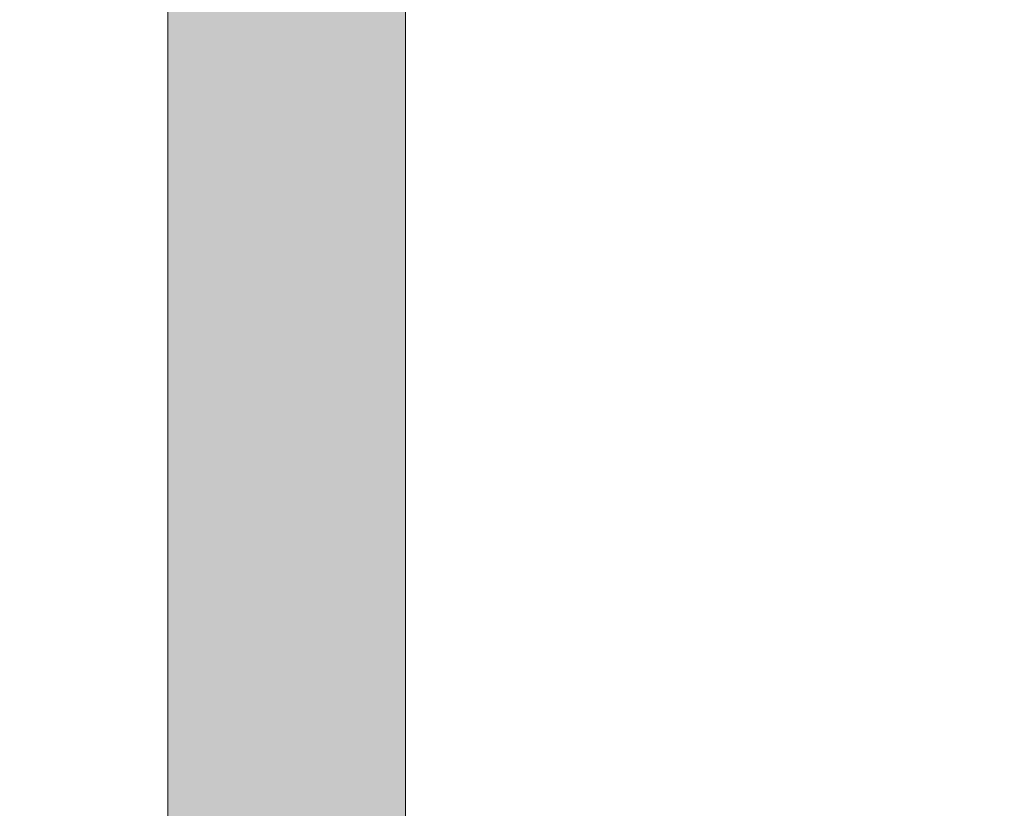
# Model space of a CAD drawing. Header units: inches. Extents: x -467 to -292, y -214 to 28.
# Tile 74 of 81: x -333.1 to -331.67, y 20.94 to 22.09. Entities that reach past the tile are written whole.
import ezdxf

# ---------------------------------------------------------------- set-up
doc = ezdxf.new("R2010")
doc.units = ezdxf.units.IN
doc.header["$LTSCALE"] = 32
doc.header["$MEASUREMENT"] = 0
doc.linetypes.add('Dash Style-1', pattern=[0.083328, 0.041656, -0.041672])
for name, color, linetype, lineweight in [('Black', 7, 'Continuous', 18), ('DashLine', 7, 'Dash Style-1', 13), ('DashLineFill', 7, 'Dash Style-1', 13), ('Drawing', 7, 'Continuous', 18), ('Metal-Black', 7, 'Continuous', 18), ('Metal-DeskStructure', 7, 'Continuous', 13), ('None', 7, 'Continuous', 18), ('SolidLine', 7, 'Continuous', 15), ('Wood_1-H', 7, 'Continuous', 13)]:
    doc.layers.add(name, color=color, linetype=linetype, lineweight=lineweight)
doc.layers.add('Metal-Leg', color=7, linetype='Continuous', lineweight=18, true_color=0x4c4c4c)
pattern_1 = [(45, (0, 0), (-1.61301565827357, 1.935715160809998), []), (45, (-1.0608, 1.0608), (-0.4723460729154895, 0.4167612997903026), [])]

# ---------------------------------------------------------------- blocks, each defined once
blk = doc.blocks.new('1BRPFY-Leg_Plate (2D)')
at = {"layer": 'DashLineFill', "linetype": 'Continuous', "lineweight": 13}
h = blk.add_hatch(dxfattribs=at)
h.set_pattern_fill('Steel', color=253, style=0, pattern_type=2)
h.set_pattern_definition(pattern_1)
edge = h.paths.add_edge_path()
edge.add_arc((-1.704724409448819, -1.704724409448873), 0.125984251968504, 179.9999999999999, 269.9999999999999)
edge.add_line((-1.704724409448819, -1.830708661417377), (1.704724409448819, -1.830708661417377))
edge.add_arc((1.704724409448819, -1.704724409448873), 0.125984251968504, 270.0000000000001, 360.0000000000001)
edge.add_line((1.830708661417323, -1.704724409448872), (1.830708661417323, 1.704724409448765))
edge.add_arc((1.704724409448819, 1.704724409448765), 0.1259842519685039, 0, 90)
edge.add_line((1.704724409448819, 1.830708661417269), (-1.704724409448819, 1.830708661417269))
edge.add_arc((-1.704724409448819, 1.704724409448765), 0.1259842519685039, 90, 180)
edge.add_line((-1.830708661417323, 1.704724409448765), (-1.830708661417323, -1.704724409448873))
at = {"layer": 'DashLineFill', "flags": 128}
blk.add_lwpolyline([(-1.830708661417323, -1.704724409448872, 0.414213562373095), (-1.704724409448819, -1.830708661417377), (1.704724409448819, -1.830708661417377, 0.414213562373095), (1.830708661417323, -1.704724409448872), (1.830708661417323, 1.704724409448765, 0.414213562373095), (1.704724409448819, 1.830708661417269), (-1.704724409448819, 1.830708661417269, 0.414213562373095), (-1.830708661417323, 1.704724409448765)], format="xyb", close=True, dxfattribs=at)
at = {"layer": 'SolidLine', "flags": 128}
blk.add_lwpolyline([(-0.7086614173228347, 0.9153543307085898), (-0.6884019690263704, 0.9143590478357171), (-0.668337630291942, 0.9113827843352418), (-0.6486616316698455, 0.9064542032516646), (-0.6295634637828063, 0.8996207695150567), (-0.6112270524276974, 0.8909482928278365), (-0.5938289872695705, 0.8805202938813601), (-0.5775368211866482, 0.868437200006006), (-0.5625074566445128, 0.854815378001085), (-0.5488856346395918, 0.8397860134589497), (-0.5368025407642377, 0.8234938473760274), (-0.5263745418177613, 0.8060957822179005), (-0.5177020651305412, 0.7877593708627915), (-0.5108686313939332, 0.7686612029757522), (-0.5059400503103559, 0.7489852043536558), (-0.5029637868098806, 0.7289208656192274), (-0.5019685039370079, 0.7086614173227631), (-0.5029637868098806, 0.6884019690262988), (-0.5059400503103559, 0.6683376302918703), (-0.5108686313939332, 0.6486616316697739), (-0.5177020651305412, 0.6295634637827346), (-0.5263745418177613, 0.6112270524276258), (-0.5368025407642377, 0.5938289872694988), (-0.5488856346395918, 0.5775368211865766), (-0.5625074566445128, 0.5625074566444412), (-0.5775368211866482, 0.5488856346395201), (-0.5938289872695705, 0.5368025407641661), (-0.6112270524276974, 0.5263745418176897), (-0.6295634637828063, 0.5177020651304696), (-0.6486616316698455, 0.5108686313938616), (-0.668337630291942, 0.5059400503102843), (-0.6884019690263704, 0.502963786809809), (-0.7086614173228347, 0.5019685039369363), (-0.728920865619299, 0.502963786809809), (-0.7489852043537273, 0.5059400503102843), (-0.7686612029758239, 0.5108686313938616), (-0.7877593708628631, 0.5177020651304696), (-0.8060957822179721, 0.5263745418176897), (-0.823493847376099, 0.5368025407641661), (-0.8397860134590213, 0.5488856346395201), (-0.8548153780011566, 0.5625074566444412), (-0.8684372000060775, 0.5775368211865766), (-0.8805202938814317, 0.5938289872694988), (-0.8909482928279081, 0.6112270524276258), (-0.8996207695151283, 0.6295634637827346), (-0.9064542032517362, 0.6486616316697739), (-0.9113827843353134, 0.6683376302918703), (-0.9143590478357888, 0.6884019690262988), (-0.9153543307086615, 0.7086614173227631), (-0.9143590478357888, 0.7289208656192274), (-0.9113827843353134, 0.7489852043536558), (-0.9064542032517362, 0.7686612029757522), (-0.8996207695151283, 0.7877593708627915), (-0.8909482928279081, 0.8060957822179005), (-0.8805202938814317, 0.8234938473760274), (-0.8684372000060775, 0.8397860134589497), (-0.8548153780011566, 0.854815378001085), (-0.8397860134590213, 0.868437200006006), (-0.823493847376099, 0.8805202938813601), (-0.8060957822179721, 0.8909482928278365), (-0.7877593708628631, 0.8996207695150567), (-0.7686612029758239, 0.9064542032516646), (-0.7489852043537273, 0.9113827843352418), (-0.728920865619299, 0.9143590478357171)], close=True, dxfattribs=at)
blk = doc.blocks.new('1BRPX5-Util_Bkt_Sm-F (2D)')
at = {"layer": 'DashLineFill', "linetype": 'Continuous', "lineweight": 13}
h = blk.add_hatch(dxfattribs=at)
h.set_pattern_fill('Steel', color=253, style=0, pattern_type=2)
h.set_pattern_definition(pattern_1)
edge = h.paths.add_edge_path()
edge.add_line((-4.468503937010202, 4.413385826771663), (-3.12992125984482, 4.413385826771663))
edge.add_line((-3.12992125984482, 4.413385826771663), (-3.12992125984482, -1.854330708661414))
edge.add_line((-3.12992125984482, -1.854330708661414), (-4.468503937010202, -1.854330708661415))
edge.add_line((-4.468503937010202, -1.854330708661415), (-4.468503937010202, -1.988188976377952))
edge.add_line((-4.468503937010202, -1.988188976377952), (-2.421259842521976, -1.988188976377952))
edge.add_line((-2.421259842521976, -1.988188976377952), (-2.421259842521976, -2.366141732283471))
edge.add_arc((-2.303149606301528, -2.366141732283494), 0.1181102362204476, 179.9999999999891, 270.000000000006)
edge.add_line((-2.303149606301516, -2.484251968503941), (2.303149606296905, -2.484251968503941))
edge.add_arc((2.303149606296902, -2.366141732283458), 0.1181102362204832, 270.0000000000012, 359.9999999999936)
edge.add_line((2.421259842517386, -2.366141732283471), (2.421259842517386, -1.988188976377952))
edge.add_line((2.421259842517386, -1.988188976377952), (4.468503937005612, -1.988188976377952))
edge.add_line((4.468503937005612, -1.988188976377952), (4.468503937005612, -1.854330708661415))
edge.add_line((4.468503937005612, -1.854330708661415), (3.12992125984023, -1.854330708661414))
edge.add_line((3.12992125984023, -1.854330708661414), (3.12992125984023, 4.413385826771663))
edge.add_line((3.12992125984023, 4.413385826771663), (4.468503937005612, 4.413385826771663))
edge.add_line((4.468503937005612, 4.413385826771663), (4.468503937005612, 4.547244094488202))
edge.add_line((4.468503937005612, 4.547244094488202), (2.421259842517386, 4.547244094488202))
edge.add_line((2.421259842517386, 4.547244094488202), (2.421259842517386, 4.925196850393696))
edge.add_arc((2.303149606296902, 4.925196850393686), 0.1181102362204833, 5.365542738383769e-12, 89.99999999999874)
edge.add_line((2.303149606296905, 5.043307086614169), (-2.303149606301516, 5.043307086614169))
edge.add_arc((-2.303149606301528, 4.92519685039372), 0.1181102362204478, 89.99999999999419, 180.0000000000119)
edge.add_line((-2.421259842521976, 4.925196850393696), (-2.421259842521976, 4.547244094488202))
edge.add_line((-2.421259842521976, 4.547244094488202), (-4.468503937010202, 4.547244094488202))
edge.add_line((-4.468503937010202, 4.547244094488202), (-4.468503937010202, 4.413385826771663))
at = {"layer": 'SolidLine', "flags": 128}
blk.add_lwpolyline([(-0.4571237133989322, 0.3282716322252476), (-0.495233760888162, 0.3054293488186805), (-0.5353992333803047, 0.2864324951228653), (-0.5772333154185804, 0.2714640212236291), (-0.6203331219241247, 0.2606680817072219), (-0.6642835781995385, 0.2541486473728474), (-0.7086614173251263, 0.2519685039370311), (-0.7530392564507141, 0.2541486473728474), (-0.7969897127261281, 0.2606680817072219), (-0.8400895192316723, 0.2714640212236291), (-0.881923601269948, 0.2864324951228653), (-0.9220890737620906, 0.3054293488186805), (-0.9601991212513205, 0.3282716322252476), (-0.995886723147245, 0.3547393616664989), (-1.028808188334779, 0.3845776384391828), (-1.058646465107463, 0.4174991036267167), (-1.085114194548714, 0.4531867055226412), (-1.107956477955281, 0.4912967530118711), (-1.126953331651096, 0.5314622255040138), (-1.141921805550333, 0.5732963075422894), (-1.15271774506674, 0.6163961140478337), (-1.159237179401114, 0.6603465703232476), (-1.161417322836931, 0.7047244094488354), (-1.159237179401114, 0.7491022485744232), (-1.15271774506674, 0.7930527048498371), (-1.141921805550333, 0.8361525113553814), (-1.126953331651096, 0.877986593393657), (-1.107956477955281, 0.9181520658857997), (-1.085114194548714, 0.9562621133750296)], dxfattribs=at)
blk = doc.blocks.new('Slate-LegBrace (2D)')
at = {"layer": 'DashLineFill', "linetype": 'Continuous', "lineweight": 13}
h = blk.add_hatch(dxfattribs=at)
h.set_pattern_fill('Steel', color=253, style=0, pattern_type=2)
h.set_pattern_definition(pattern_1)
edge = h.paths.add_edge_path()
edge.add_line((-2.199587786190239, 0.1351515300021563), (-1.374775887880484, 0.1351515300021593))
edge.add_arc((3.636636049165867e-15, 0.01355418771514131), 1.380142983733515, 5.054592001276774, 174.9454079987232, ccw=False)
edge.add_line((1.374775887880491, 0.1351515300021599), (2.199718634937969, 0.1351515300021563))
edge.add_arc((6.542437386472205e-05, 0.01705725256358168), 2.202821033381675, 3.07312710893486, 176.9268728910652)
h = blk.add_hatch(dxfattribs=at)
h.set_pattern_fill('Steel', color=253, style=0, pattern_type=2)
h.set_pattern_definition(pattern_1)
edge = h.paths.add_edge_path()
edge.add_line((-2.191696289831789, 0.2375138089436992), (-1.463739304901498, 0.2375137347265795))
edge.add_arc((6.542437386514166e-05, 0.017041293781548), 1.480314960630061, 8.565281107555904, 171.4347188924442, ccw=False)
edge.add_line((1.463870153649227, 0.2375137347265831), (2.191827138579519, 0.2375138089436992))
edge.add_line((2.191827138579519, 0.2375138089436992), (2.19971863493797, 0.1351515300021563))
edge.add_line((2.19971863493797, 0.1351515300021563), (1.374775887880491, 0.1351515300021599))
edge.add_arc((3.356894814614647e-15, 0.01355418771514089), 1.380142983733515, 5.054592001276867, 174.9454079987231)
edge.add_line((-1.374775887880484, 0.1351515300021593), (-2.19958778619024, 0.1351515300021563))
edge.add_line((-2.19958778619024, 0.1351515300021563), (-2.191696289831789, 0.2375138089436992))
h = blk.add_hatch(dxfattribs=at)
h.set_pattern_fill('Steel', color=253, style=0, pattern_type=2)
h.set_pattern_definition(pattern_1)
h.paths.add_polyline_path([(-2.186309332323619, -0.2676096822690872), (-2.186309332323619, -0.2375137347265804), (-1.992015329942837, -0.2375137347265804), (-1.992015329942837, -0.02575645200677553), (-1.988265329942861, -0.02575645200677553), (-1.988265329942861, 0.7034311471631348), (-1.929210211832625, 0.762486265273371), (-1.734820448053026, 0.762486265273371), (-1.67576532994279, 0.7034311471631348), (-1.67576532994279, -0.02575645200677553), (-1.672015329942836, -0.02575645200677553), (-1.672015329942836, -0.2375137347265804), (-1.477721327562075, -0.2375137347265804), (-1.477721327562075, -0.2676096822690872)])
h = blk.add_hatch(dxfattribs=at)
h.set_pattern_fill('Steel', color=253, style=0, pattern_type=2)
h.set_pattern_definition(pattern_1)
h.paths.add_polyline_path([(-2.177118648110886, 0.237513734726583), (-2.177118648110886, 0.2775137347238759), (-2.1211904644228, 0.2775137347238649), (-2.1211904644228, 0.5187637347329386), (-1.542840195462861, 0.5187637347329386), (-1.542840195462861, 0.2775137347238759), (-1.486912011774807, 0.2775137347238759), (-1.486912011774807, 0.237513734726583)])
h = blk.add_hatch(dxfattribs=at)
h.set_pattern_fill('Steel', color=253, style=0, pattern_type=2)
h.set_pattern_definition(pattern_1)
edge = h.paths.add_edge_path()
edge.add_line((-2.199587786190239, -0.1351515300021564), (-1.374775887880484, -0.1351515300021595))
edge.add_arc((3.636636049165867e-15, -0.01355418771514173), 1.380142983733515, 185.0545920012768, 354.9454079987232)
edge.add_line((1.374775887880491, -0.13515153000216), (2.199718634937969, -0.1351515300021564))
edge.add_arc((6.54243738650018e-05, -0.01705725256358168), 2.202821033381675, 183.0731271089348, 356.92687289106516, ccw=False)
h = blk.add_hatch(dxfattribs=at)
h.set_pattern_fill('Steel', color=253, style=0, pattern_type=2)
h.set_pattern_definition(pattern_1)
edge = h.paths.add_edge_path()
edge.add_line((2.191696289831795, -0.2375138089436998), (1.463739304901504, -0.2375137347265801))
edge.add_arc((-6.542437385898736e-05, -0.01704129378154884), 1.480314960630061, 188.5652811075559, 351.4347188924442, ccw=False)
edge.add_line((-1.463870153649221, -0.2375137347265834), (-2.191827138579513, -0.2375138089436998))
edge.add_line((-2.191827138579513, -0.2375138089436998), (-2.199718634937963, -0.1351515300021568))
edge.add_line((-2.199718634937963, -0.1351515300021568), (-1.374775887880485, -0.1351515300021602))
edge.add_arc((2.937282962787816e-15, -0.01355418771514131), 1.380142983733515, 185.0545920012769, 354.9454079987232)
edge.add_line((1.37477588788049, -0.1351515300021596), (2.199587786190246, -0.1351515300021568))
edge.add_line((2.199587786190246, -0.1351515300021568), (2.191696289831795, -0.2375138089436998))
at = {"layer": 'DashLineFill', "flags": 128}
for points in [[(-2.199587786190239, 0.1351515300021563), (-1.374775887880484, 0.1351515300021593, -0.9154551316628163), (1.374775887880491, 0.1351515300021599), (2.199718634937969, 0.1351515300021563, 0.9477524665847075)], [(-2.191696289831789, 0.2375138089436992), (-1.463739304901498, 0.2375137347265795, -0.8606629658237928), (1.463870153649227, 0.2375137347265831), (2.191827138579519, 0.2375138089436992), (2.19971863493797, 0.1351515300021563), (1.374775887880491, 0.1351515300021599, 0.9154551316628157), (-1.374775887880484, 0.1351515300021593), (-2.19958778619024, 0.1351515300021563)], [(2.191696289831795, -0.2375138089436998), (1.463739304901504, -0.2375137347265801, -0.860662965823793), (-1.463870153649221, -0.2375137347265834), (-2.191827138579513, -0.2375138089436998), (-2.199718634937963, -0.1351515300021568), (-1.374775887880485, -0.1351515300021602, 0.9154551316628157), (1.37477588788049, -0.1351515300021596), (2.199587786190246, -0.1351515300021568)], [(-2.199587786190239, -0.1351515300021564), (-1.374775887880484, -0.1351515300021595, 0.9154551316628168), (1.374775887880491, -0.13515153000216), (2.199718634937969, -0.1351515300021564, -0.9477524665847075)]]:
    blk.add_lwpolyline(points, format="xyb", close=True, dxfattribs=at)
for points in [[(-2.186309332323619, -0.2676096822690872), (-2.186309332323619, -0.2375137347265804), (-1.992015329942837, -0.2375137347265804), (-1.992015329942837, -0.02575645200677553), (-1.988265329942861, -0.02575645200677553), (-1.988265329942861, 0.7034311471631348), (-1.929210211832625, 0.762486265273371), (-1.734820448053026, 0.762486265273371), (-1.67576532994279, 0.7034311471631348), (-1.67576532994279, -0.02575645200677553), (-1.672015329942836, -0.02575645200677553), (-1.672015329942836, -0.2375137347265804), (-1.477721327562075, -0.2375137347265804), (-1.477721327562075, -0.2676096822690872)], [(-2.177118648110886, 0.237513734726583), (-2.177118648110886, 0.2775137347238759), (-2.1211904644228, 0.2775137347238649), (-2.1211904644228, 0.5187637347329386), (-1.542840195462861, 0.5187637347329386), (-1.542840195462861, 0.2775137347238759), (-1.486912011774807, 0.2775137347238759), (-1.486912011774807, 0.237513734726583)]]:
    blk.add_lwpolyline(points, close=True, dxfattribs=at)
blk = doc.blocks.new('TLLegSleeve (2D)')
at = {"layer": 'DashLineFill', "linetype": 'Continuous', "lineweight": 13}
h = blk.add_hatch(dxfattribs=at)
h.set_pattern_fill('Steel', color=253, style=0, pattern_type=2)
h.set_pattern_definition(pattern_1)
edge = h.paths.add_edge_path()
edge.add_line((1.08267716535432, 1.402343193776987), (1.08267716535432, 2.913385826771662))
edge.add_arc((-1.707523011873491e-13, 2.913385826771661), 1.08267716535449, 4.479377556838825e-14, 180)
edge.add_line((-1.082677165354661, 2.913385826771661), (-1.08267716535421, 1.402343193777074))
edge.add_arc((-1.332267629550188e-15, 2.886579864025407e-15), 1.771653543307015, 127.6698869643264, 412.330113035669)
edge.add_line((1.08267716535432, 1.402343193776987), (1.08267716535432, 1.402343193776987))
edge = h.paths.add_edge_path()
edge.add_arc((1.665334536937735e-15, 2.91338582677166), 0.7480314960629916, 180, 360)
edge.add_arc((1.665334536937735e-15, 2.91338582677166), 0.7480314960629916, 9.54166404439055e-15, 180)
edge.add_line((-0.7480314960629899, 2.91338582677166), (-0.7480314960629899, 2.91338582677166))
edge = h.paths.add_edge_path()
edge.add_arc((-1.723066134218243e-13, 5.70119602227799e-16), 1.437007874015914, 180, 360)
edge.add_arc((-1.723066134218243e-13, 9.149983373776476e-17), 1.437007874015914, 9.541664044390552e-15, 180)
edge.add_line((-1.437007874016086, 3.308097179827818e-16), (-1.437007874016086, 3.308097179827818e-16))
at = {"layer": 'DashLine', "color": 8, "flags": 128}
blk.add_lwpolyline([(1.653543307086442, 1.118599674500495e-14), (1.645581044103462, -0.1620755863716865), (1.621770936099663, -0.3225902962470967), (1.582342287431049, -0.4799982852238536), (1.527674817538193, -0.6327836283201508), (1.45829500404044, -0.7794749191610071), (1.374871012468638, -0.9186594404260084), (1.278206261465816, -1.048996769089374), (1.169231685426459, -1.169231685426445), (1.048996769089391, -1.278206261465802), (0.918659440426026, -1.374871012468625), (0.7794749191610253, -1.458295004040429), (0.6327836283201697, -1.527674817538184), (0.4799982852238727, -1.582342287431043), (0.3225902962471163, -1.621770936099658), (0.1620755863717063, -1.645581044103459), (8.723964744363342e-15, -1.653543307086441), (-0.162075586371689, -1.645581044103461), (-0.3225902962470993, -1.621770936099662), (-0.4799982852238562, -1.582342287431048), (-0.6327836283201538, -1.527674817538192), (-0.7794749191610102, -1.458295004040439), (-0.9186594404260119, -1.374871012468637), (-1.048996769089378, -1.278206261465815), (-1.169231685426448, -1.169231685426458), (-1.278206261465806, -1.048996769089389), (-1.374871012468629, -0.9186594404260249), (-1.458295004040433, -0.7794749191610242), (-1.527674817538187, -0.6327836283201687), (-1.582342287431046, -0.4799982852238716), (-1.621770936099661, -0.3225902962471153), (-1.645581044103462, -0.1620755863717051), (-1.653543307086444, -7.741682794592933e-15), (-1.645581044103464, 0.1620755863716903), (-1.621770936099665, 0.3225902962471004), (-1.582342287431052, 0.4799982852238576), (-1.527674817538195, 0.6327836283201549), (-1.458295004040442, 0.7794749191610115), (-1.37487101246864, 0.918659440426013), (-1.278206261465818, 1.048996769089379), (-1.169231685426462, 1.169231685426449), (-1.048996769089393, 1.278206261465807), (-0.9186594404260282, 1.37487101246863), (-0.7794749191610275, 1.458295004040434), (-0.6327836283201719, 1.527674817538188), (-0.479998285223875, 1.582342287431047), (-0.3225902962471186, 1.621770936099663), (-0.1620755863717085, 1.645581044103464), (-1.096189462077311e-14, 1.653543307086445), (0.1620755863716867, 1.645581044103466), (0.3225902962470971, 1.621770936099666), (0.479998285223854, 1.582342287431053), (0.6327836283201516, 1.527674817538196), (0.7794749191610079, 1.458295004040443), (0.9186594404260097, 1.374871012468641), (1.048996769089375, 1.278206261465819), (1.169231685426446, 1.169231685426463), (1.278206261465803, 1.048996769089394), (1.374871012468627, 0.9186594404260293), (1.458295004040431, 0.7794749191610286), (1.527674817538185, 0.6327836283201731), (1.582342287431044, 0.4799982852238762), (1.621770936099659, 0.3225902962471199), (1.64558104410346, 0.1620755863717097)], close=True, dxfattribs=at)
at = {"layer": 'DashLineFill', "flags": 128}
for points in [[(1.08267716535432, 1.402343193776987), (1.08267716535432, 2.913385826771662, 0.9999999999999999), (-1.082677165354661, 2.913385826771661), (-1.08267716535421, 1.402343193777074, 2.931618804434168), (1.08267716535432, 1.402343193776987)], [(-1.437007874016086, 3.308097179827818e-16, 0.9999999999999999), (1.437007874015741, 3.308097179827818e-16, 0.9999999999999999), (-1.437007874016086, 3.308097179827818e-16)]]:
    blk.add_lwpolyline(points, format="xyb", close=True, dxfattribs=at)
blk = doc.blocks.new('Group-54')
at = {"layer": 'SolidLine', "flags": 128}
blk.add_lwpolyline([(61.24015748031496, -5.31496062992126, -0.4142135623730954), (62.95275590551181, -3.602362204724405, -0.414213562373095), (64.66535433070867, -5.31496062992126, -0.4142135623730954), (62.95275590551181, -7.027559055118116, -0.414213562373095)], format="xyb", close=True, dxfattribs=at)
at = {"layer": 'Wood_1-H', "color": 7}
for name, p in [('1BRPX5-Util_Bkt_Sm-F (2D)', (62.95275590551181, -5.314960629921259)), ('TLLegSleeve (2D)', (62.95275590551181, -5.31496062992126)), ('Slate-LegBrace (2D)', (62.95275590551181, -5.31496062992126)), ('1BRPFY-Leg_Plate (2D)', (62.95275590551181, -5.31496062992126))]:
    blk.add_blockref(name, p, dxfattribs=at)
blk = doc.blocks.new('Group-55')
at = {"layer": 'Metal-DeskStructure', "color": 7}
blk.add_open_spline([(-0.5629921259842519, -0.4031061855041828), (-0.5629921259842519, -0.4084102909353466), (-0.5669586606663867, -0.4163664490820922), (-0.5762169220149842, -0.4216705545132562), (-0.5934108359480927, -0.424322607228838), (-0.6185404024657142, -0.424322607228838), (-0.6344117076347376, -0.4203445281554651), (-0.6436699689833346, -0.4163664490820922), (-0.6476377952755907, -0.4070842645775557), (-0.6476377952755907, -0.2008904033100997), (-0.6476377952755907, -6.474738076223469e-07), (-0.8592519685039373, -6.474738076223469e-07), (-1.070866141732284, -6.474738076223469e-07), (-1.070866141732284, -0.2008904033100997), (-1.070866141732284, -0.4070842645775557), (-1.074832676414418, -0.4163664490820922), (-1.084090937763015, -0.4203445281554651), (-1.101284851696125, -0.424322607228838), (-1.12509180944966, -0.424322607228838), (-1.142285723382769, -0.4216705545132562), (-1.151543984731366, -0.4163664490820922), (-1.155511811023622, -0.4084102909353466), (-1.155511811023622, 0), (-1.155511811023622, 0.4084102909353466), (-1.151543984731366, 0.4163664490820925), (-1.142285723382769, 0.4216705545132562), (-1.12509180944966, 0.424321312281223), (-1.101284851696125, 0.424321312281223), (-1.084090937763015, 0.4216705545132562), (-1.074832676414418, 0.4163664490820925), (-1.070866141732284, 0.4097363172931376), (-1.070866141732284, 0.2446479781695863), (-1.070866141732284, 0.08486374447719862), (-0.8592519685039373, 0.08486374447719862), (-0.6476377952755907, 0.08486374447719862), (-0.6476377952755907, 0.2446479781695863), (-0.6476377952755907, 0.4097363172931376), (-0.6436699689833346, 0.4163664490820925), (-0.6344117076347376, 0.4216705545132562), (-0.6185404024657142, 0.424321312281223), (-0.5934108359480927, 0.424321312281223), (-0.5762169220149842, 0.4216705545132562), (-0.5669586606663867, 0.4163664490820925), (-0.5629921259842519, 0.4084102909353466), (-0.5629921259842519, 0), (-0.5629921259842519, -0.4031061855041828)], degree=2, knots=[0, 0, 0, 0.00229950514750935, 0.004599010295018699, 0.006898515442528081, 0.009198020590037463, 0.01175302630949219, 0.01430803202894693, 0.01686303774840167, 0.01941804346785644, 0.1161873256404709, 0.1161873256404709, 0.218122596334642, 0.218122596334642, 0.3148918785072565, 0.3174468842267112, 0.320001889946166, 0.3225568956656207, 0.3251119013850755, 0.3276669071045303, 0.3302219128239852, 0.3327769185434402, 0.3353319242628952, 0.5295095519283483, 0.5320645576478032, 0.5346195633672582, 0.537174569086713, 0.5397295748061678, 0.5422845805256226, 0.5448395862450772, 0.5473945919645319, 0.5499495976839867, 0.6269182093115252, 0.6269182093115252, 0.7288534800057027, 0.7288534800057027, 0.8058220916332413, 0.808377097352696, 0.8109321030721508, 0.8134871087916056, 0.8160421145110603, 0.8183416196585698, 0.8206411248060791, 0.8229406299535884, 0.8252401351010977, 1, 1, 1], dxfattribs=at)
blk = doc.blocks.new('TL14_lower_leg (2D)')
at = {"layer": 'DashLine', "flags": 128}
for points in [[(-1.777195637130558e-14, 1.377952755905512), (0.1350629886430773, 1.371317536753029), (0.2688252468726, 1.351475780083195), (0.3999985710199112, 1.318618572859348), (0.5273196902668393, 1.27306234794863), (0.649562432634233, 1.215245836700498), (0.7655495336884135, 1.14572584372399), (0.8741639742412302, 1.065171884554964), (0.9743597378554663, 0.9743597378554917), (1.065171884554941, 0.8741639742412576), (1.14572584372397, 0.7655495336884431), (1.215245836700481, 0.6495624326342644), (1.273062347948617, 0.5273196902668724), (1.318618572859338, 0.3999985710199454), (1.351475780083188, 0.2688252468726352), (1.371317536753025, 0.1350629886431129), (1.377952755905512, 1.783045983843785e-14), (1.371317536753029, -0.1350629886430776), (1.351475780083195, -0.2688252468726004), (1.318618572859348, -0.3999985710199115), (1.27306234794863, -0.5273196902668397), (1.215245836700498, -0.6495624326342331), (1.145725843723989, -0.7655495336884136), (1.065171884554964, -0.8741639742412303), (0.9743597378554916, -0.9743597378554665), (0.8741639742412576, -1.065171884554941), (0.7655495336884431, -1.14572584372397), (0.6495624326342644, -1.215245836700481), (0.5273196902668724, -1.273062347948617), (0.3999985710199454, -1.318618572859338), (0.2688252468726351, -1.351475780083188), (0.135062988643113, -1.371317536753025), (1.777195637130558e-14, -1.377952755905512), (-0.1350629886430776, -1.371317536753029), (-0.2688252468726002, -1.351475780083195), (-0.3999985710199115, -1.318618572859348), (-0.5273196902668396, -1.27306234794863), (-0.6495624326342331, -1.215245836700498), (-0.7655495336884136, -1.14572584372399), (-0.8741639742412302, -1.065171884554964), (-0.9743597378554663, -0.9743597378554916), (-1.065171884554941, -0.8741639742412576), (-1.14572584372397, -0.7655495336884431), (-1.215245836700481, -0.6495624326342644), (-1.273062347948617, -0.5273196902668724), (-1.318618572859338, -0.3999985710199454), (-1.351475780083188, -0.2688252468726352), (-1.371317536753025, -0.1350629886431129), (-1.377952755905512, -1.783045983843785e-14), (-1.371317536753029, 0.1350629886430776), (-1.351475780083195, 0.2688252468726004), (-1.318618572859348, 0.3999985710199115), (-1.27306234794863, 0.5273196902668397), (-1.215245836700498, 0.6495624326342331), (-1.145725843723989, 0.7655495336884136), (-1.065171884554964, 0.8741639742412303), (-0.9743597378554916, 0.9743597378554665), (-0.8741639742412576, 1.065171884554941), (-0.7655495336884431, 1.14572584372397), (-0.6495624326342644, 1.215245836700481), (-0.5273196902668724, 1.273062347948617), (-0.3999985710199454, 1.318618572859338), (-0.2688252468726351, 1.351475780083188), (-0.135062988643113, 1.371317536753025)], [(-0.7086614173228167, 0.8700787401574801), (-0.6928397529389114, 0.8693014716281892), (-0.6771704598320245, 0.8669771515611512), (-0.6618044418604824, 0.8631281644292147), (-0.6468896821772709, 0.8577915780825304), (-0.6325698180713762, 0.8510187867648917), (-0.6189827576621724, 0.8428750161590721), (-0.6062593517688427, 0.8334386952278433), (-0.5945221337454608, 0.8228007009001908), (-0.5838841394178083, 0.8110634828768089), (-0.5744478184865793, 0.7983400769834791), (-0.5663040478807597, 0.7847530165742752), (-0.5595312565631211, 0.7704331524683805), (-0.5541946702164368, 0.7555183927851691), (-0.5503456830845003, 0.740152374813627), (-0.5480213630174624, 0.72448308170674), (-0.5472440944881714, 0.7086614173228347), (-0.5480213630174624, 0.6928397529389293), (-0.5503456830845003, 0.6771704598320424), (-0.5541946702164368, 0.6618044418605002), (-0.5595312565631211, 0.6468896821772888), (-0.5663040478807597, 0.6325698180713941), (-0.5744478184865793, 0.6189827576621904), (-0.5838841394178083, 0.6062593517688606), (-0.5945221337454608, 0.5945221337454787), (-0.6062593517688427, 0.5838841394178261), (-0.6189827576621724, 0.5744478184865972), (-0.6325698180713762, 0.5663040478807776), (-0.6468896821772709, 0.559531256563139), (-0.6618044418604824, 0.5541946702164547), (-0.6771704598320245, 0.5503456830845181), (-0.6928397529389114, 0.5480213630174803), (-0.7086614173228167, 0.5472440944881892), (-0.7244830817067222, 0.5480213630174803), (-0.7401523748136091, 0.5503456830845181), (-0.7555183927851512, 0.5541946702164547), (-0.7704331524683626, 0.559531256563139), (-0.7847530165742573, 0.5663040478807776), (-0.7983400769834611, 0.5744478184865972), (-0.811063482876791, 0.5838841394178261), (-0.8228007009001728, 0.5945221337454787), (-0.8334386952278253, 0.6062593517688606), (-0.8428750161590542, 0.6189827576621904), (-0.8510187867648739, 0.6325698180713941), (-0.8577915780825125, 0.6468896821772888), (-0.8631281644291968, 0.6618044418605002), (-0.8669771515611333, 0.6771704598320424), (-0.8693014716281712, 0.6928397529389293), (-0.8700787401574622, 0.7086614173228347), (-0.8693014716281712, 0.72448308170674), (-0.8669771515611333, 0.740152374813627), (-0.8631281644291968, 0.7555183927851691), (-0.8577915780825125, 0.7704331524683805), (-0.8510187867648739, 0.7847530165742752), (-0.8428750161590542, 0.7983400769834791), (-0.8334386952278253, 0.8110634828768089), (-0.8228007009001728, 0.8228007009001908), (-0.811063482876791, 0.8334386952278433), (-0.7983400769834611, 0.8428750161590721), (-0.7847530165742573, 0.8510187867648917), (-0.7704331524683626, 0.8577915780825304), (-0.7555183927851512, 0.8631281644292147), (-0.7401523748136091, 0.8669771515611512), (-0.7244830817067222, 0.8693014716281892)]]:
    blk.add_lwpolyline(points, close=True, dxfattribs=at)
at = {"layer": 'Metal-DeskStructure', "color": 7}
blk.add_blockref('Group-55', (0, 0), dxfattribs=at)
blk = doc.blocks.new('1BRPT9-Bracket (2D)')
at = {"layer": 'DashLineFill', "linetype": 'Continuous', "lineweight": 13}
h = blk.add_hatch(dxfattribs=at)
h.set_pattern_fill('Steel', color=253, style=0, pattern_type=2)
h.set_pattern_definition(pattern_1)
edge = h.paths.add_edge_path()
edge.add_arc((1.677931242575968, -8.488188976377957), 0.2519685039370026, 269.999999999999, 360.0000000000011)
edge.add_line((1.929899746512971, -8.488188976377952), (1.929899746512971, -7.480314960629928))
edge.add_line((1.929899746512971, -7.480314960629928), (2.323600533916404, -7.480314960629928))
edge.add_line((2.323600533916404, -7.480314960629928), (2.323600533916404, 7.461135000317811))
edge.add_line((2.323600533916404, 7.461135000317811), (1.929899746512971, 7.480314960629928))
edge.add_line((1.929899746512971, 7.480314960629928), (1.929899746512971, 8.488188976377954))
edge.add_arc((1.677931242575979, 8.488188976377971), 0.2519685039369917, 359.999999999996, 450.0000000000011)
edge.add_line((1.677931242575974, 8.740157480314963), (-2.32206875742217, 8.740157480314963))
edge.add_line((-2.32206875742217, 8.740157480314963), (-2.32206875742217, -8.74015748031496))
edge.add_line((-2.32206875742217, -8.74015748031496), (1.677931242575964, -8.74015748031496))
h = blk.add_hatch(dxfattribs=at)
h.set_pattern_fill('Steel', color=253, style=0, pattern_type=2)
h.set_pattern_definition(pattern_1)
h.paths.add_polyline_path([(1.339348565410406, -6.918786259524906), (1.330665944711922, -6.918359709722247), (1.322066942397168, -6.917084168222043), (1.313634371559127, -6.914971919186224), (1.305449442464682, -6.912043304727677), (1.29759098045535, -6.908326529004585), (1.290134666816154, -6.903857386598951), (1.283152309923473, -6.898678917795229), (1.27671115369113, -6.892840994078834), (1.270873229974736, -6.886399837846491), (1.265694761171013, -6.87941748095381), (1.261225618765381, -6.871961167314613), (1.257508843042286, -6.864102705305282), (1.25458022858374, -6.855917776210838), (1.252467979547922, -6.847485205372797), (1.251192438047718, -6.838886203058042), (1.250765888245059, -6.830203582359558), (1.251192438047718, -6.821520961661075), (1.252467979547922, -6.81292195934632), (1.25458022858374, -6.804489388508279), (1.257508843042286, -6.796304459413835), (1.261225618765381, -6.788445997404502), (1.265694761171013, -6.780989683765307), (1.270873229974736, -6.774007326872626), (1.27671115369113, -6.767566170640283), (1.283152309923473, -6.761728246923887), (1.290134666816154, -6.756549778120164), (1.29759098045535, -6.752080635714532), (1.305449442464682, -6.748363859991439), (1.313634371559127, -6.745435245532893), (1.322066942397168, -6.743322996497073), (1.330665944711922, -6.74204745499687), (1.339348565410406, -6.74162090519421), (1.34803118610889, -6.74204745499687), (1.356630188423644, -6.743322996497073), (1.365062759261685, -6.745435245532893), (1.37324768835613, -6.748363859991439), (1.381106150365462, -6.752080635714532), (1.388562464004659, -6.756549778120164), (1.395544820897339, -6.761728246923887), (1.401985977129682, -6.767566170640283), (1.407823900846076, -6.774007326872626), (1.413002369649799, -6.780989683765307), (1.417471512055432, -6.788445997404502), (1.421188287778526, -6.796304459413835), (1.424116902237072, -6.804489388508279), (1.426229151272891, -6.81292195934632), (1.427504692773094, -6.821520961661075), (1.427931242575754, -6.830203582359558), (1.427504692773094, -6.838886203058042), (1.426229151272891, -6.847485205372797), (1.424116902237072, -6.855917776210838), (1.421188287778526, -6.864102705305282), (1.417471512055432, -6.871961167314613), (1.413002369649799, -6.87941748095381), (1.407823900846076, -6.886399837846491), (1.401985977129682, -6.892840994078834), (1.395544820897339, -6.898678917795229), (1.388562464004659, -6.903857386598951), (1.381106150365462, -6.908326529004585), (1.37324768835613, -6.912043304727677), (1.365062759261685, -6.914971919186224), (1.356630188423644, -6.917084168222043), (1.34803118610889, -6.918359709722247)])
at = {"layer": 'DashLineFill', "flags": 128}
blk.add_lwpolyline([(1.339348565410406, -6.918786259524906), (1.330665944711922, -6.918359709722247), (1.322066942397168, -6.917084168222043), (1.313634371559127, -6.914971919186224), (1.305449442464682, -6.912043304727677), (1.29759098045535, -6.908326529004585), (1.290134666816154, -6.903857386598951), (1.283152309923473, -6.898678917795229), (1.27671115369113, -6.892840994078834), (1.270873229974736, -6.886399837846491), (1.265694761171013, -6.87941748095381), (1.261225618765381, -6.871961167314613), (1.257508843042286, -6.864102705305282), (1.25458022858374, -6.855917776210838), (1.252467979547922, -6.847485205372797), (1.251192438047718, -6.838886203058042), (1.250765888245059, -6.830203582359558), (1.251192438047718, -6.821520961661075), (1.252467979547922, -6.81292195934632), (1.25458022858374, -6.804489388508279), (1.257508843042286, -6.796304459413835), (1.261225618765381, -6.788445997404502), (1.265694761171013, -6.780989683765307), (1.270873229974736, -6.774007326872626), (1.27671115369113, -6.767566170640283), (1.283152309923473, -6.761728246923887), (1.290134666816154, -6.756549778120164), (1.29759098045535, -6.752080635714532), (1.305449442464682, -6.748363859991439), (1.313634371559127, -6.745435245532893), (1.322066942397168, -6.743322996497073), (1.330665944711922, -6.74204745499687), (1.339348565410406, -6.74162090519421), (1.34803118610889, -6.74204745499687), (1.356630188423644, -6.743322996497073), (1.365062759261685, -6.745435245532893), (1.37324768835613, -6.748363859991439), (1.381106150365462, -6.752080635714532), (1.388562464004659, -6.756549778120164), (1.395544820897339, -6.761728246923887), (1.401985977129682, -6.767566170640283), (1.407823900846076, -6.774007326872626), (1.413002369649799, -6.780989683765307), (1.417471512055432, -6.788445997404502), (1.421188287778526, -6.796304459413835), (1.424116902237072, -6.804489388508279), (1.426229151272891, -6.81292195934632), (1.427504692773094, -6.821520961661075), (1.427931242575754, -6.830203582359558), (1.427504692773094, -6.838886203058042), (1.426229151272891, -6.847485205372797), (1.424116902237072, -6.855917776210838), (1.421188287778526, -6.864102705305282), (1.417471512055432, -6.871961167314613), (1.413002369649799, -6.87941748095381), (1.407823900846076, -6.886399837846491), (1.401985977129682, -6.892840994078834), (1.395544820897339, -6.898678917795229), (1.388562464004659, -6.903857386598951), (1.381106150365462, -6.908326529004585), (1.37324768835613, -6.912043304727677), (1.365062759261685, -6.914971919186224), (1.356630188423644, -6.917084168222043), (1.34803118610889, -6.918359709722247)], close=True, dxfattribs=at)
blk = doc.blocks.new('Group-77')
at = {"layer": 'DashLineFill', "linetype": 'Continuous', "lineweight": 13}
h = blk.add_hatch(dxfattribs=at)
h.set_pattern_fill('Steel', color=253, style=0, pattern_type=2)
h.set_pattern_definition(pattern_1)
h.paths.add_polyline_path([(-2.066929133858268, 1.397637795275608), (2.066929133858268, 1.397637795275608), (2.066929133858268, 0.1377952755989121), (2.106299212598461, 0.1377952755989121), (2.106299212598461, -0.1377952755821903), (2.066929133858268, -0.1377952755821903), (2.066929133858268, -5.275590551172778), (2.106299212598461, -5.275590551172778), (2.106299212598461, -5.55118110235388), (2.066929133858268, -5.55118110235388), (2.066929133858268, -5.82677165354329), (-2.066929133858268, -5.82677165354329), (-2.066929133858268, -5.55118110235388), (-2.106299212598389, -5.55118110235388), (-2.106299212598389, -5.275590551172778), (-2.066929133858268, -5.275590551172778), (-2.066929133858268, -0.1377952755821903), (-2.106299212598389, -0.1377952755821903), (-2.106299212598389, 0.1377952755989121), (-2.066929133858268, 0.1377952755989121)])
blk = doc.blocks.new('TL14_upper_leg (2D)')
at = {"layer": 'DashLine', "flags": 128}
blk.add_lwpolyline([(0, 1.22047244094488), (0.1196272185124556, 1.214595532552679), (0.2381023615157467, 1.197021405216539), (0.3542844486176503, 1.167919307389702), (0.4670545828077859, 1.127569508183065), (0.5753267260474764, 1.076360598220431), (0.6780581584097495, 1.01478574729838), (0.7742595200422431, 0.9434379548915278), (0.8630043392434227, 0.8630043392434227), (0.9434379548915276, 0.7742595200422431), (1.01478574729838, 0.6780581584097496), (1.076360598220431, 0.5753267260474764), (1.127569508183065, 0.467054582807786), (1.167919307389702, 0.3542844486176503), (1.197021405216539, 0.2381023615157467), (1.214595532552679, 0.1196272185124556), (1.22047244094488, 7.47323834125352e-17), (1.214595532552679, -0.1196272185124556), (1.197021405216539, -0.2381023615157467), (1.167919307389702, -0.3542844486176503), (1.127569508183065, -0.467054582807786), (1.076360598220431, -0.5753267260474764), (1.01478574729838, -0.6780581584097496), (0.9434379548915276, -0.7742595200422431), (0.8630043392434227, -0.8630043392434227), (0.7742595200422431, -0.9434379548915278), (0.6780581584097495, -1.01478574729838), (0.5753267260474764, -1.076360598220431), (0.4670545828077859, -1.127569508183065), (0.3542844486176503, -1.167919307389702), (0.2381023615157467, -1.197021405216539), (0.1196272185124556, -1.214595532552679), (0, -1.22047244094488), (-0.1196272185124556, -1.214595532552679), (-0.2381023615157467, -1.197021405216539), (-0.3542844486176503, -1.167919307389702), (-0.4670545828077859, -1.127569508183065), (-0.5753267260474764, -1.076360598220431), (-0.6780581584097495, -1.01478574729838), (-0.7742595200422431, -0.9434379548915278), (-0.8630043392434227, -0.8630043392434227), (-0.9434379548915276, -0.7742595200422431), (-1.01478574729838, -0.6780581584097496), (-1.076360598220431, -0.5753267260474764), (-1.127569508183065, -0.467054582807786), (-1.167919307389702, -0.3542844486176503), (-1.197021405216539, -0.2381023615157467), (-1.214595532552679, -0.1196272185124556), (-1.22047244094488, 7.47323834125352e-17), (-1.214595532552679, 0.1196272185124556), (-1.197021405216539, 0.2381023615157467), (-1.167919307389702, 0.3542844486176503), (-1.127569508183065, 0.467054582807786), (-1.076360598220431, 0.5753267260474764), (-1.01478574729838, 0.6780581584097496), (-0.9434379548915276, 0.7742595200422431), (-0.8630043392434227, 0.8630043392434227), (-0.7742595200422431, 0.9434379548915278), (-0.6780581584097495, 1.01478574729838), (-0.5753267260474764, 1.076360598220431), (-0.4670545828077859, 1.127569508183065), (-0.3542844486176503, 1.167919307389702), (-0.2381023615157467, 1.197021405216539), (-0.1196272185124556, 1.214595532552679)], close=True, dxfattribs=at)
at = {"layer": 'DashLine', "color": 7}
blk.add_blockref('Group-77', (0, 0), dxfattribs=at)
blk = doc.blocks.new('Group-79')
at = {"layer": 'Metal-DeskStructure', "linetype": 'Continuous', "lineweight": 0, "true_color": 0xff0000}
blk.add_hatch(color=1, dxfattribs=at).paths.add_polyline_path([(-1.731140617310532, -1.274606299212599), (-1.731140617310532, 1.274606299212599), (-1.386652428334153, 1.274606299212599), (-1.386652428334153, -0.9990157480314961), (-0.2153925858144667, -0.9990157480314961), (-0.2153925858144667, -1.274606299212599)])
at = {"layer": 'Metal-DeskStructure', "color": 7, "flags": 128}
blk.add_lwpolyline([(-1.731140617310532, -1.274606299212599), (-1.731140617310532, 1.274606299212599), (-1.386652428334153, 1.274606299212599), (-1.386652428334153, -0.9990157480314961), (-0.2153925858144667, -0.9990157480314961), (-0.2153925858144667, -1.274606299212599)], close=True, dxfattribs=at)
blk = doc.blocks.new('SlateLegLocator-L3')
at = {"color": 255, "linetype": 'Dash Style-1', "lineweight": 5}
blk.add_wipeout([(-2.106299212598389, 1.3779527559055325), (2.10629921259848, 1.3779527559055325), (2.10629921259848, -5.807086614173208), (-2.106299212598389, -5.807086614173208)], dxfattribs=at).dxf.layer = 'Black'
at = {"layer": 'Metal-DeskStructure', "color": 7}
blk.add_blockref('Group-79', (0, 0), dxfattribs=at)
blk = doc.blocks.new('ReturnEnd-L3 (2D)')
at = {"layer": 'Metal-Black', "color": 7}
blk.add_blockref('1BRPT9-Bracket (2D)', (-0.0001991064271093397, 6.10236220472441), dxfattribs=at)
at = {"layer": 'Metal-Leg', "color": 7, "rotation": 180}
blk.add_blockref('TL14_upper_leg (2D)', (-1.790343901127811e-14, -1.790343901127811e-14), dxfattribs=at)
at = {"layer": 'Metal-DeskStructure', "color": 7, "rotation": 180}
blk.add_blockref('SlateLegLocator-L3', (-1.790343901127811e-14, -1.790343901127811e-14), dxfattribs=at)
blk = doc.blocks.new('Group-90')
at = {"layer": 'None'}
blk.add_blockref('Group-54', (0, 0), dxfattribs=at)
at = {"layer": 'SolidLine', "color": 7}
blk.add_blockref('TL14_lower_leg (2D)', (62.99212598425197, -5.31496062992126), dxfattribs=at)
at = {"layer": 'SolidLine', "color": 7, "rotation": 180}
blk.add_blockref('ReturnEnd-L3 (2D)', (62.99212598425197, -5.31496062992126), dxfattribs=at)
blk = doc.blocks.new('SL Runoff Utility L Desk2 (2D)')
at = {"layer": 'None'}
blk.add_blockref('Group-90', (0, 0), dxfattribs=at)
at = {"layer": 'Drawing', "color": 0, "flags": 1}
for tag in ['Tag', 'Catalog', 'Option1', 'Option2', 'Option3', 'Option4', 'Option5', 'Option6', 'Option7', 'Option8', 'Option9', 'Option10', 'Option11', 'Option12', 'Custom', 'FinishGroup', 'Discount', 'Item2', 'Item3', 'Item6', 'Item9', 'Item10', 'Item12', 'Item13', 'Item16', 'Item19', 'Item20', 'Item21', 'Item22', 'Item23', 'Item24', 'Item25', 'Item8', 'Item18', 'Item1', 'Item4', 'Item5', 'Item7', 'Item11', 'Item14', 'Item15', 'Item17']:
    blk.add_attdef(tag, (-39.56719282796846, -45.14095169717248), '', height=0.007086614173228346, dxfattribs=at)

msp = doc.modelspace()

# ---------------------------------------------------------------- block references
at = {"layer": 'Drawing'}
msp.add_blockref('SL Runoff Utility L Desk2 (2D)', (-394.1446271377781, 26.4763779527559), dxfattribs=at)

doc.saveas('drawing.dxf')
